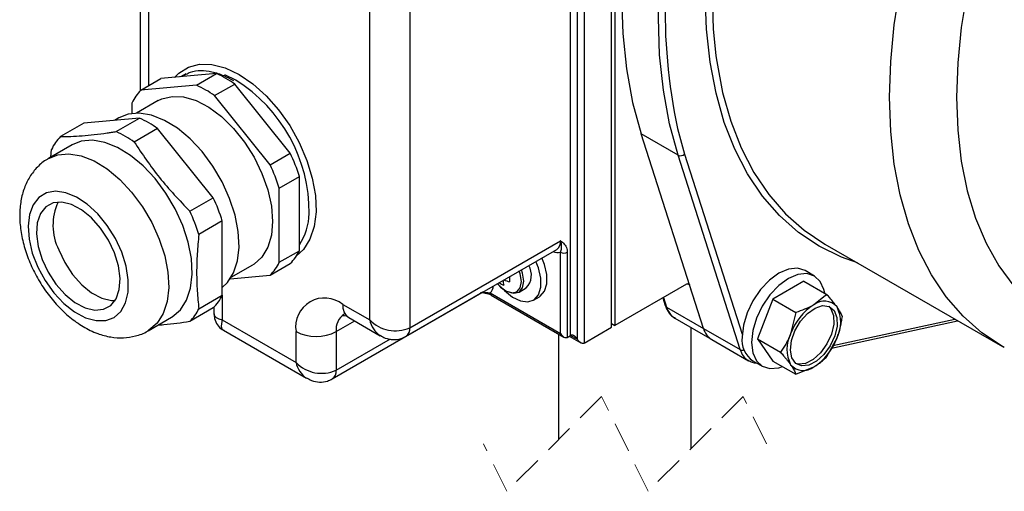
# Model space of a CAD drawing. Header units: millimetres. Extents: x 0 to 594, y 0 to 420.
# Tile 10 of 14: x 467 to 508, y 272 to 292. Entities that reach past the tile are written whole.
import ezdxf

# ---------------------------------------------------------------- set-up
doc = ezdxf.new("R2010")
doc.units = ezdxf.units.MM
doc.linetypes.add('HIDDEN', pattern=[1.905, 1.27, -0.635])

msp = doc.modelspace()

# ---------------------------------------------------------------- linework, layer by layer
at = {"color": 7, "linetype": 'Continuous', "lineweight": 25}
for p, q in [((491.534773, 278.969359), (491.534773, 306.731749)), ((491.676195, 306.486797), (491.676195, 279.051018)), ((490.375118, 306.062293), (490.375118, 278.299904)), ((489.809433, 278.626514), (489.809433, 305.735672)), ((490.092275, 278.463209), (490.092275, 305.898976)), ((471.638869, 303.353381), (471.638869, 288.95644)), ((481.324151, 279.280388), (481.324151, 297.244287)), ((483.021207, 297.570896), (483.021207, 278.953767)), ((471.664135, 288.981891), (472.512664, 289.471734)), ((474.862132, 289.681816), (472.512664, 289.471734)), ((473.467475, 289.622819), (473.332779, 289.545071)), ((474.013604, 289.191973), (474.862132, 289.681816)), ((474.013604, 289.191973), (471.664135, 288.981891)), ((474.775406, 288.752186), (475.623934, 289.242029)), ((477.973402, 286.319315), (475.623934, 289.242029)), ((472.394668, 288.541639), (471.479397, 288.013268)), ((477.124874, 285.829473), (474.775406, 288.752186)), ((471.283235, 288.439941), (471.283235, 287.998784)), ((471.609441, 287.804079), (469.259973, 287.593997)), ((470.73904, 287.816799), (470.553437, 287.709653)), ((470.619491, 287.23259), (471.609441, 287.804079)), ((469.259973, 287.593997), (468.270023, 287.022507)), ((472.371242, 287.364292), (471.381294, 286.792815)), ((474.720711, 284.441578), (472.371242, 287.364292)), ((494.342395, 286.238325), (492.78676, 287.136376)), ((495.415122, 278.924215), (492.78676, 287.136376)), ((468.759141, 286.673832), (467.769192, 286.102343)), ((467.857401, 286.153269), (467.889123, 286.480558)), ((477.124874, 285.829473), (477.973402, 286.319315)), ((496.970757, 278.026164), (494.342395, 286.238325)), ((477.505774, 284.847736), (478.354302, 285.337591)), ((478.354302, 282.204795), (478.354302, 285.337591)), ((477.505774, 281.714952), (477.505774, 284.847736)), ((473.730761, 283.870089), (474.720711, 284.441578)), ((475.101611, 283.459842), (474.111662, 282.888365)), ((475.101611, 280.327058), (475.101611, 283.459842)), ((483.021207, 278.953767), (489.385169, 282.627606)), ((500.541804, 282.483399), (508.037137, 278.156436)), ((477.505774, 281.714952), (478.354302, 282.204795)), ((482.855489, 278.587496), (489.219451, 282.261336)), ((489.385169, 278.708184), (489.385169, 282.137656)), ((489.668011, 282.137656), (489.668011, 278.544879)), ((475.479072, 281.084871), (476.394342, 281.613243)), ((477.124874, 281.172991), (477.973402, 281.662834)), ((475.439705, 281.02231), (477.124874, 281.172991)), ((500.101731, 281.135678), (499.705752, 281.364274)), ((486.717205, 280.816817), (486.74556, 280.782068)), ((486.802222, 280.854118), (486.819788, 280.87604)), ((487.629487, 280.459058), (487.933513, 280.63457)), ((494.693749, 280.793023), (491.676195, 279.051018)), ((495.415122, 278.924215), (494.828754, 280.756283)), ((499.655018, 280.913913), (498.348623, 280.159748)), ((499.655018, 280.913913), (500.62877, 280.351782)), ((474.111662, 279.755569), (475.101611, 280.327058)), ((479.74422, 276.79081), (486.108181, 280.464649)), ((486.41532, 280.42264), (489.385169, 278.708184)), ((486.448357, 280.336809), (486.456749, 280.331075)), ((486.456749, 280.331075), (489.526606, 278.558886)), ((488.233489, 280.114937), (488.488047, 280.261898)), ((493.698243, 280.218327), (493.80401, 279.887867)), ((500.62877, 280.351782), (500.076624, 279.916358)), ((474.720711, 279.785097), (473.730761, 279.213619)), ((474.75014, 279.814851), (474.75014, 279.538691)), ((480.19278, 279.933512), (481.324151, 279.280388)), ((493.859487, 279.822254), (495.415122, 278.924215)), ((498.348623, 280.159748), (497.695426, 278.476203)), ((498.348623, 280.159748), (499.322376, 279.597616)), ((471.968851, 278.827536), (472.958801, 279.399014)), ((480.441357, 279.3841), (481.772744, 278.61551)), ((499.322376, 279.597616), (499.096828, 278.697503)), ((475.101611, 279.279804), (478.212881, 277.483702)), ((490.375118, 278.299904), (491.534773, 278.969359)), ((491.534773, 279.132664), (491.676195, 279.051018)), ((494.209617, 279.35586), (495.765252, 278.457809)), ((494.900459, 273.856664), (494.900459, 278.957045)), ((500.820533, 278.090155), (506.148623, 279.246652)), ((475.150172, 278.845859), (478.661474, 276.818824)), ((478.212881, 277.483702), (478.212881, 278.790176)), ((479.909937, 278.790176), (479.909937, 277.157092)), ((489.300458, 278.689432), (489.300458, 274.23166)), ((489.668011, 278.544879), (489.809433, 278.626514)), ((489.750815, 278.592682), (490.233713, 278.313911)), ((495.415122, 278.924215), (496.970757, 278.026164)), ((495.765252, 278.457809), (497.320887, 277.559757)), ((497.695426, 278.476203), (498.669179, 277.914071)), ((497.695426, 278.476203), (498.348623, 277.546823)), ((500.62877, 277.738845), (501.056418, 278.522289)), ((508.109729, 278.115058), (508.037137, 278.156436)), ((497.50593, 277.553654), (497.90191, 277.325058)), ((498.348623, 277.546823), (499.322376, 276.98468)), ((499.322376, 276.98468), (500.076624, 277.303433))]:
    msp.add_line(p, q, dxfattribs=at)
at = {"color": 8, "linetype": 'Continuous', "lineweight": 25}
for p, q in [((471.990341, 296.563387), (471.990341, 289.170206)), ((473.56415, 289.673936), (473.467475, 289.622819)), ((475.667297, 289.404988), (475.2066, 289.631343)), ((494.31598, 287.366402), (494.618821, 286.283255)), ((494.618821, 286.283255), (497.053342, 278.676736)), ((494.828754, 280.756283), (494.735843, 280.809915)), ((475.101611, 280.327058), (475.101611, 279.279804)), ((493.727345, 280.235124), (493.859487, 279.822254)), ((479.909937, 278.790176), (480.690061, 279.240525)), ((500.877701, 278.194881), (506.032402, 279.313743)), ((489.809409, 278.626502), (490.092275, 278.463209)), ((479.909937, 277.157092), (482.196781, 278.477252))]:
    msp.add_line(p, q, dxfattribs=at)
at = {"color": 7, "linetype": 'HIDDEN', "lineweight": 18}
for p, q in [((491.112958, 276.044162), (487.112958, 272.044162)), ((493.087958, 272.044162), (491.112958, 276.044162)), ((497.087958, 276.044162), (493.087958, 272.044162)), ((498.075458, 274.044162), (497.087958, 276.044162)), ((487.112958, 272.044162), (486.125458, 274.044162))]:
    msp.add_line(p, q, dxfattribs=at)
at = {"color": 8, "linetype": 'Continuous', "lineweight": 25, "flags": 128}
for points in [[(503.272745, 288.686872), (503.32288, 290.189302), (503.472975, 291.74037), (503.722106, 293.330491), (504.068736, 294.949853), (504.510728, 296.588504), (505.045356, 298.236311), (505.669326, 299.883139), (506.37879, 301.51881), (507.169372, 303.133261), (508.036201, 304.716527), (508.973931, 306.258845), (509.976782, 307.750726), (511.038569, 309.182942), (512.152747, 310.546672), (513.312447, 311.833525), (514.510519, 313.03556), (515.739572, 314.14535), (516.992036, 315.156066), (518.260184, 316.061473), (519.5362, 316.856003), (520.812217, 317.534733)], [(501.920376, 281.68757), (501.245332, 281.928742), (500.299448, 282.392371), (499.425082, 282.979882), (498.627624, 283.687651), (497.911991, 284.511292), (497.282596, 285.44575), (496.743318, 286.485255), (496.297483, 287.623405), (495.947839, 288.853169), (495.696542, 290.166974), (495.545142, 291.556716), (495.494571, 293.013835)], [(495.777414, 293.013835), (495.827549, 291.569281), (495.943119, 290.435422)], [(473.088184, 289.523196), (473.265662, 289.70381), (473.668646, 289.957893), (474.140415, 290.081346), (474.665805, 290.070224), (475.227928, 289.92486), (475.808718, 289.64994)], [(475.808718, 289.64994), (476.389508, 289.254296), (476.951632, 288.750637), (477.477021, 288.155162), (477.94879, 287.487018), (478.351774, 286.767662), (478.673023, 286.020219), (478.902211, 285.268712), (479.031971, 284.537292), (479.058134, 283.84949), (478.979858, 283.227384), (478.799658, 282.690978), (478.523327, 282.257521), (478.237354, 281.993234)], [(508.037137, 278.156436), (508.036201, 278.156972), (507.169372, 278.739429), (506.37879, 279.441083), (505.669326, 280.25763), (505.045356, 281.18403), (504.510728, 282.214582), (504.068736, 283.34291), (503.722106, 284.562075), (503.472975, 285.864556), (503.32288, 287.242317), (503.272745, 288.686872)], [(467.765393, 286.100137), (468.153121, 286.254633), (468.627742, 286.297071), (469.144634, 286.209011), (469.686194, 285.993445), (470.23398, 285.657728), (470.769339, 285.21328), (471.274038, 284.675241), (471.73089, 284.061933), (472.124338, 283.394241), (472.440985, 282.694912)], [(472.440985, 282.694912), (472.670047, 281.987739), (472.803723, 281.296825), (472.837462, 280.64568), (472.770113, 280.056489), (472.603971, 279.549325), (472.344694, 279.141438), (472.00111, 278.846741), (471.982074, 278.835261)], [(486.74556, 280.782068), (486.80387, 280.716646), (487.061304, 280.508912), (487.318737, 280.419421), (487.536979, 280.461824), (487.682804, 280.629659), (487.734011, 280.897379), (487.682804, 281.224215), (487.639417, 281.349194)], [(486.108181, 280.464649), (486.108213, 280.464673), (486.122149, 280.473292)], [(474.75014, 279.538691), (474.773197, 279.453039), (474.841484, 279.379559), (474.952376, 279.321063), (475.101611, 279.279804)], [(475.101611, 279.279804), (475.062736, 279.129911), (475.057963, 279.004598), (475.087475, 278.908694), (475.150172, 278.845859)]]:
    msp.add_lwpolyline(points, dxfattribs=at)
at = {"color": 7, "linetype": 'Continuous', "lineweight": 25, "flags": 128}
for points in [[(492.78676, 299.683666), (492.426188, 297.938728), (492.167155, 296.225357), (492.011141, 294.553328), (491.959037, 292.932189), (492.011141, 291.371214), (492.167155, 289.87931), (492.426188, 288.465011), (492.78676, 287.136376)], [(508.519127, 299.461436), (507.890897, 297.881293), (507.351876, 296.296895), (506.905745, 294.719076), (506.555556, 293.158603), (506.303697, 291.626143), (506.151891, 290.132165)], [(494.342395, 286.238325), (493.981823, 287.56696), (493.72279, 288.981271), (493.566776, 290.473163), (493.514672, 292.034137), (493.566776, 293.655276), (493.72279, 295.327306), (493.981823, 297.040689), (494.342395, 298.785627)], [(495.943119, 290.435422), (495.977644, 290.191519), (496.226774, 288.889039), (496.573404, 287.669873), (497.015395, 286.541545), (497.550024, 285.510993), (498.173994, 284.584594), (498.883458, 283.768046), (499.67404, 283.066392), (500.540869, 282.483935), (500.541804, 282.483399)], [(506.151891, 290.132165), (506.101172, 288.686872), (506.151891, 287.300134), (506.303697, 285.981417), (506.555556, 284.739745), (506.905745, 283.583605), (507.351876, 282.520866), (507.890897, 281.558812), (508.519127, 280.70401)], [(472.394668, 288.541639), (472.542279, 288.615108), (472.980291, 288.722432)], [(472.980291, 288.722432), (473.469416, 288.698006), (473.991978, 288.542736), (474.529086, 288.262212), (475.061331, 287.866581), (475.569476, 287.370157), (476.035153, 286.790848), (476.441533, 286.149633), (476.773929, 285.469651), (477.020326, 284.775496), (477.171818, 284.092259), (477.222932, 283.444631), (477.171818, 282.856011), (477.020326, 282.347679), (476.773929, 281.938005), (476.441533, 281.641805), (476.394342, 281.613243)], [(475.100822, 280.651295), (475.314542, 280.855894), (475.573819, 281.263781), (475.739961, 281.770957), (475.807309, 282.360137), (475.773572, 283.011282), (475.639896, 283.702195), (475.410834, 284.409368), (475.094188, 285.108697), (474.700738, 285.776389), (474.243886, 286.389697), (473.739187, 286.927736), (473.203829, 287.372184), (472.656043, 287.707901), (472.114483, 287.923467), (471.597591, 288.011527), (471.122969, 287.969089), (470.73904, 287.816799)], [(472.958801, 279.399014), (472.99106, 279.418218), (473.334644, 279.712927), (473.593921, 280.120814), (473.760062, 280.627978), (473.827411, 281.21717), (473.793672, 281.868303), (473.659996, 282.559228), (473.430935, 283.266389), (473.114288, 283.965731), (472.720839, 284.633422), (472.263986, 285.24673), (471.759288, 285.784769), (471.22393, 286.229217), (470.676144, 286.564934), (470.134583, 286.780489), (469.617692, 286.868548), (469.143071, 286.82611), (468.759141, 286.673832)], [(471.042671, 281.547844), (470.85761, 282.139361), (470.586649, 282.723188), (470.242456, 283.27204), (469.841126, 283.76025), (469.401422, 284.164989), (468.943908, 284.467328), (468.489975, 284.653139), (468.060848, 284.713721), (467.676594, 284.646249), (467.355177, 284.453869), (467.11163, 284.145594), (466.957338, 283.735824), (466.899519, 283.243728), (466.940873, 282.692313), (467.079467, 282.107353), (467.308823, 281.516218), (467.618214, 280.946541), (467.993173, 280.424953), (468.41617, 279.975843), (468.867423, 279.620218), (469.325835, 279.374707), (469.769968, 279.250789), (470.179057, 279.254258), (470.533973, 279.384935), (470.818121, 279.636741), (471.018212, 279.997885), (471.124894, 280.451477), (471.133176, 280.976307), (471.042671, 281.547844)], [(467.322521, 282.387364), (467.489562, 281.838203), (467.745576, 281.296992), (468.075683, 280.795193), (468.460697, 280.361962), (468.878247, 280.022478), (469.304063, 279.796469), (469.713399, 279.697084), (470.082465, 279.730082), (470.389814, 279.893553), (470.617582, 280.177999), (470.752535, 280.566883), (470.786827, 281.037605), (470.718465, 281.562817), (470.551424, 282.111979), (470.295412, 282.653189), (469.965305, 283.154988), (469.580289, 283.588231), (469.162739, 283.927703), (468.736923, 284.153712), (468.327588, 284.253097), (467.958521, 284.220099), (467.651172, 284.056628), (467.423404, 283.772182), (467.288451, 283.383298), (467.254159, 282.912576), (467.322521, 282.387364)], [(468.196668, 282.246411), (468.452682, 281.705201), (468.782789, 281.203389), (469.167805, 280.770159), (469.585353, 280.430675), (470.011169, 280.204678), (470.420505, 280.105293), (470.572916, 280.102468)], [(488.488047, 280.261898), (488.517466, 280.280173), (488.707442, 280.49227), (488.806846, 280.807018), (488.806846, 281.196463), (488.707442, 281.625974), (488.596591, 281.901765)], [(486.982052, 280.563343), (487.020217, 280.523074), (487.349006, 280.246615), (487.685307, 280.08157), (487.999239, 280.042625), (488.262907, 280.133224), (488.452884, 280.345321), (488.552288, 280.660069), (488.552288, 281.049502), (488.452884, 281.479025), (488.342033, 281.754804)], [(499.705752, 281.364274), (499.383658, 281.463707), (499.008468, 281.426573), (498.60584, 281.255353), (498.203213, 280.961704), (497.828023, 280.565655), (497.505841, 280.094183), (497.258622, 279.579425), (497.103213, 279.056454), (497.050206, 278.560913)], [(487.171884, 280.485582), (487.400126, 280.41451), (487.629528, 280.459082), (487.782809, 280.6355), (487.836634, 280.916905), (487.782809, 281.260455), (487.732699, 281.403053)], [(500.537372, 280.404544), (500.504448, 280.562758), (500.349041, 280.906296), (500.10182, 281.135619), (499.779637, 281.235111), (499.404449, 281.197977), (499.001821, 281.026757), (498.599193, 280.733109), (498.224003, 280.33706), (497.901821, 279.865587), (497.654602, 279.350829), (497.499193, 278.827858), (497.446186, 278.332317)], [(494.693749, 280.793023), (494.716078, 280.803859), (494.737847, 280.810332), (494.758509, 280.812275), (494.777547, 280.809641), (494.794482, 280.802488), (494.808891, 280.790997), (494.820411, 280.775476), (494.828754, 280.756283)], [(500.726775, 279.847288), (500.933944, 279.676402), (501.048211, 279.389942), (501.05719, 279.01895), (500.959909, 278.603637), (500.766911, 278.188992), (500.49911, 277.819967), (500.185526, 277.536547), (499.86014, 277.36944), (499.558214, 277.336752), (499.312464, 277.442026), (499.149524, 277.673864), (499.087049, 278.007126), (499.131809, 278.405714), (499.278955, 278.826427), (499.512542, 279.223681), (499.807254, 279.554415), (500.131157, 279.782796), (500.44915, 279.884076), (500.726775, 279.847288)], [(500.70616, 279.855549), (500.799594, 279.753959), (500.91386, 279.467499), (500.92284, 279.096508), (500.825559, 278.681195), (500.632561, 278.266561), (500.36476, 277.897525), (500.051175, 277.614105), (499.725789, 277.446997), (499.423863, 277.41431), (499.312735, 277.4418)], [(489.385169, 278.708184), (489.415476, 278.661966), (489.450053, 278.62066), (489.487572, 278.585863), (489.52659, 278.558886), (489.565608, 278.540802), (489.603126, 278.532279), (489.637704, 278.533661), (489.668011, 278.544879)], [(490.092275, 278.463209), (490.065569, 278.504503), (490.035377, 278.542066), (490.002618, 278.574741), (489.968285, 278.601563), (489.933423, 278.621686), (489.89909, 278.634524), (489.86633, 278.639662), (489.836138, 278.636968), (489.809433, 278.626514)], [(490.375118, 278.299904), (490.34481, 278.288674), (490.310233, 278.287303), (490.272715, 278.295827), (490.233697, 278.313911), (490.194679, 278.340876), (490.15716, 278.375685), (490.122582, 278.416991), (490.092275, 278.463209)], [(497.446186, 278.332317), (497.499193, 277.897978), (497.654602, 277.554441), (497.901821, 277.325106), (498.224003, 277.225626), (498.599193, 277.262759), (498.75291, 277.313435)]]:
    msp.add_lwpolyline(points, dxfattribs=at)
at = {"color": 7, "linetype": 'Continuous', "lineweight": 25}
for centre, radius, start, end in [((518.455466, 292.410741), 24.660903, 165.1446798, 191.8030425), ((472.995253, 285.568304), 4.517324, 54.414936, 65.5895242), ((473.038531, 287.611089), 1.941149, 135.075006, 154.7232709), ((472.146693, 285.078406), 4.517388, 54.4150158, 65.5894443), ((469.742575, 283.690594), 4.517295, 54.4148798, 65.5895319), ((469.644104, 285.651926), 1.94077, 135.0730684, 154.7252085), ((468.752, 283.117914), 4.518637, 54.4172958, 65.5885579), ((470.960958, 283.033793), 7.743967, 17.3072616, 25.1043812), ((494.447808, 286.462588), 0.247803, 244.8245908, 313.6395111), ((470.112719, 282.54409), 7.743646, 17.3068239, 25.1043496), ((467.709135, 281.15642), 7.743027, 17.3065117, 25.1046618), ((470.224994, 283.272973), 2.27331, 154.3808756, 206.8445622), ((466.718318, 280.584567), 7.743967, 17.3072616, 25.1043812), ((476.256106, 283.838287), 2.515983, 326.5063132, 358.5509421), ((476.599156, 283.033512), 1.940956, 315.0744649, 334.7249978), ((489.52659, 282.410543), 0.307355, 242.6049178, 297.3950822), ((475.750628, 282.543669), 1.940956, 315.0744649, 334.7249978), ((487.384342, 281.172249), 0.768561, 315.6058158, 31.9146455), ((494.685374, 280.995172), 7.454355, 179.1774835, 180.8225165), ((487.398744, 281.673441), 1.013473, 233.942867, 246.0638911), ((488.109312, 281.061128), 1.164871, 185.4243491, 195.6379775), ((487.692203, 282.589799), 1.762823, 246.4757659, 254.8598598), ((473.346465, 281.155775), 1.940956, 315.0744649, 334.7249978), ((479.41989, 278.985965), 1.222785, 50.7967593, 189.2137133), ((501.400955, 277.848534), 2.455555, 122.6373922, 159.7733915), ((500.521725, 279.371562), 0.703504, 40.532094, 129.249043), ((499.749898, 279.17552), 1.460721, 333.4359718, 26.5640282), ((472.35682, 280.584102), 1.940602, 315.0722066, 334.7260703), ((482.406693, 280.332965), 1.509906, 224.1959281, 294.0157903), ((479.061409, 280.427813), 1.844412, 242.6094483, 297.3905517), ((496.184231, 279.13696), 0.797991, 195.4620666, 238.328908), ((496.174938, 279.129984), 0.787186, 195.1530164, 238.6379582), ((498.077012, 278.418757), 1.036599, 172.1178389, 236.5699799), ((500.403362, 278.044272), 1.460734, 153.4362205, 206.5637795), ((498.752283, 279.371263), 2.455564, 302.6375212, 339.7733475), ((479.295412, 278.536268), 1.50989, 224.1959643, 294.016528), ((499.631522, 277.848245), 0.703516, 220.532945, 309.2482074)]:
    msp.add_arc(centre, radius, start, end, dxfattribs=at)
at = {"color": 8, "linetype": 'Continuous', "lineweight": 25}
for centre, radius, start, end in [((472.191618, 283.818078), 6.57981, 359.6219365, 58.1137997), ((489.018205, 282.573013), 0.371002, 302.8497316, 8.4617953), ((489.271126, 282.639647), 0.514782, 245.890527, 282.7992402), ((486.0575, 280.763385), 0.494107, 316.4001729, 354.9774249), ((486.519758, 280.413565), 0.104831, 175.0340508, 227.0699931), ((480.763754, 279.860905), 0.575571, 172.7529878, 235.9350183), ((493.915724, 279.926064), 0.118064, 198.8764543, 241.5540174), ((494.628615, 280.035031), 0.798018, 195.4638977, 238.3284831), ((480.695588, 278.875879), 0.790311, 125.0104207, 186.2255538), ((482.338445, 279.480424), 1.033831, 191.1565332, 236.4644577), ((482.620699, 278.914347), 0.402444, 305.7005915, 5.6211498), ((497.072785, 278.228), 0.226158, 243.183503, 287.2187589), ((497.746833, 278.243108), 0.805829, 195.6178031, 236.7183444), ((479.230558, 277.686003), 1.037589, 191.2430937, 236.3778526), ((479.509394, 277.117678), 0.402478, 305.703194, 5.6199478)]:
    msp.add_arc(centre, radius, start, end, dxfattribs=at)
at = {"color": 7, "linetype": 'Continuous', "lineweight": 25}
for points, knots in [([(473.475695, 289.614594), (473.505077, 289.628239), (473.598535, 289.671639), (473.818142, 289.79239), (474.203389, 289.826368), (474.680997, 289.774425), (475.146405, 289.620335), (475.43432, 289.466252), (475.567305, 289.395082)], [0, 0, 0, 0, 0.044154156, 0.140443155, 0.338777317, 0.555427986, 0.794656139, 1, 1, 1, 1]), ([(468.270023, 287.022507), (468.415498, 287.024261), (468.718623, 287.027917), (469.193036, 287.057137), (469.705301, 287.106128), (470.121843, 287.159508), (470.430594, 287.203766), (470.556178, 287.222929), (470.619491, 287.23259)], [0, 0, 0, 0, 0.184829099, 0.385127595, 0.603694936, 0.83858822, 0.918624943, 1, 1, 1, 1]), ([(471.381294, 286.792815), (471.724333, 286.281244), (472.423045, 285.239265), (473.289633, 284.331949), (473.730761, 283.870089)], [0, 0, 0, 0, 0.49096027, 1, 1, 1, 1]), ([(467.767394, 286.092401), (467.745683, 286.082668), (467.563782, 286.001125), (467.284072, 285.74171), (466.955675, 285.334233), (466.723718, 284.847988), (466.580282, 284.301675), (466.531244, 283.695724), (466.58062, 283.044376), (466.728104, 282.369895), (466.966709, 281.696972), (467.286668, 281.046578), (467.678823, 280.4352), (468.134951, 279.877971), (468.6484, 279.38958), (469.21409, 278.986149), (469.799239, 278.701386), (470.375606, 278.545936), (470.918295, 278.507782), (471.443809, 278.594783), (471.809233, 278.712685), (471.972063, 278.833906), (471.986758, 278.844845)], [0, 0, 0, 0, 0.006286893, 0.052673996, 0.098265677, 0.144694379, 0.193780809, 0.246992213, 0.304715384, 0.365952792, 0.429080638, 0.493119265, 0.557266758, 0.620794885, 0.683151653, 0.744164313, 0.803909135, 0.854229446, 0.901312, 0.94634422, 0.995157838, 1, 1, 1, 1]), ([(474.111662, 282.888365), (474.085596, 282.617603), (474.034098, 282.082667), (474.009322, 281.286722), (474.029128, 280.636489), (474.068625, 280.128588), (474.097387, 279.879295), (474.111662, 279.755569)], [0, 0, 0, 0, 0.259845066, 0.513367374, 0.760249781, 0.881010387, 1, 1, 1, 1]), ([(489.385169, 282.627606), (489.38563, 282.627221), (489.439666, 282.582122), (489.550338, 282.488994), (489.654729, 282.314393), (489.664169, 282.188788), (489.668011, 282.137656)], [0, 0, 0, 0, 0.003079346, 0.360303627, 0.739592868, 1, 1, 1, 1]), ([(489.385169, 282.137656), (489.395165, 282.167968), (489.423047, 282.25252), (489.435416, 282.406109), (489.412036, 282.535414), (489.390908, 282.608963), (489.386647, 282.622875), (489.385418, 282.626808), (489.385169, 282.627606)], [0, 0, 0, 0, 0.191688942, 0.534693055, 0.912502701, 0.975224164, 0.994968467, 1, 1, 1, 1]), ([(486.723702, 280.82056), (486.777623, 280.75166), (486.883636, 280.616196), (487.0337, 280.532269), (487.107436, 280.49103)], [0, 0, 0, 0, 0.508629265, 1, 1, 1, 1]), ([(486.009363, 280.440879), (486.097462, 280.431341), (486.23456, 280.416499), (486.39246, 280.365409), (486.464572, 280.328526), (486.489275, 280.30954), (486.491919, 280.307508)], [0, 0, 0, 0, 0.523879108, 0.815243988, 0.980221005, 1, 1, 1, 1]), ([(501.056418, 279.828751), (500.957981, 279.957651), (500.821172, 280.136799), (500.670914, 280.304691), (500.62877, 280.351782)], [0, 0, 0, 0, 0.719519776, 1, 1, 1, 1]), ([(493.80401, 279.887867), (493.827816, 279.825451), (493.888755, 279.66568), (494.029381, 279.463382), (494.180727, 279.387422), (494.237794, 279.35878)], [0, 0, 0, 0, 0.2853949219, 0.7305528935, 1, 1, 1, 1]), ([(500.076624, 279.916358), (500.060997, 279.907468), (499.823592, 279.772405), (499.564456, 279.682036), (499.322376, 279.597616)], [0, 0, 0, 0, 0.065821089, 1, 1, 1, 1]), ([(501.281968, 279.422402), (501.277737, 279.433086), (501.269117, 279.454853), (501.254916, 279.487736), (501.239394, 279.521586), (501.222341, 279.556491), (501.203675, 279.592504), (501.183279, 279.629693), (501.161108, 279.668046), (501.133136, 279.714023), (501.09846, 279.768022), (501.070712, 279.808104), (501.056418, 279.828751)], [0, 0, 0, 0, 0.0739858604, 0.1507478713, 0.2306145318, 0.313757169, 0.4008699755, 0.4917873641, 0.5868553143, 0.6861042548, 0.8383084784, 1, 1, 1, 1]), ([(474.758843, 279.545391), (474.760079, 279.47515), (474.763029, 279.307525), (474.886051, 279.07105), (475.034205, 278.905647), (475.141977, 278.856096), (475.164295, 278.845835)], [0, 0, 0, 0, 0.244653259, 0.583853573, 0.913818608, 1, 1, 1, 1]), ([(480.168208, 279.493463), (480.168149, 279.493068), (480.163054, 279.458822), (480.330022, 279.485662), (480.397327, 279.424265), (480.441357, 279.3841)], [0, 0, 0, 0, 0.004022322, 0.348440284, 1, 1, 1, 1]), ([(501.056418, 278.522289), (501.064046, 278.542308), (501.096873, 278.628467), (501.136715, 278.750083), (501.175321, 278.887275), (501.201604, 278.991975), (501.225319, 279.098143), (501.246534, 279.205412), (501.265586, 279.313595), (501.276505, 279.386115), (501.281968, 279.422402)], [0, 0, 0, 0, 0.069113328, 0.297448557, 0.412498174, 0.528874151, 0.645655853, 0.763411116, 0.881615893, 1, 1, 1, 1]), ([(473.730761, 279.213619), (473.367456, 279.1567), (472.911879, 279.085324), (472.45197, 279.058154), (472.358822, 279.052651)], [0, 0, 0, 0, 0.797462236, 1, 1, 1, 1]), ([(481.76684, 278.631651), (481.83752, 278.589832), (482.005813, 278.49026), (482.314186, 278.439111), (482.618468, 278.471238), (482.787218, 278.554009), (482.855489, 278.587496)], [0, 0, 0, 0, 0.214055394, 0.509669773, 0.80162683, 1, 1, 1, 1]), ([(499.096828, 278.697503), (499.088981, 278.677637), (499.055543, 278.592976), (499.003816, 278.478352), (498.941039, 278.354339), (498.891307, 278.263137), (498.839034, 278.173414), (498.78446, 278.085353), (498.727966, 277.998779), (498.688745, 277.942264), (498.669179, 277.914071)], [0, 0, 0, 0, 0.071615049, 0.305193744, 0.421246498, 0.53761633, 0.653435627, 0.769362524, 0.884943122, 1, 1, 1, 1]), ([(498.669179, 277.914071), (498.690449, 277.890274), (498.732555, 277.843167), (498.788541, 277.779057), (498.837154, 277.72234), (498.878694, 277.672992), (498.918865, 277.624285), (498.957674, 277.576188), (498.994951, 277.528777), (499.030636, 277.482115), (499.06457, 277.436422), (499.086201, 277.40599), (499.096828, 277.39104)], [0, 0, 0, 0, 0.141645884, 0.280400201, 0.377721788, 0.473158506, 0.566662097, 0.657908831, 0.747425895, 0.834307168, 0.918602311, 1, 1, 1, 1]), ([(500.076624, 277.303433), (500.091949, 277.312414), (500.17222, 277.35945), (500.279918, 277.431736), (500.395758, 277.521876), (500.50421, 277.613859), (500.578878, 277.688783), (500.62877, 277.738845)], [0, 0, 0, 0, 0.075536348, 0.395641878, 0.550455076, 0.699626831, 1, 1, 1, 1]), ([(497.309108, 277.585995), (497.359849, 277.549798), (497.463183, 277.476082), (497.590118, 277.470561), (497.654724, 277.467752)], [0, 0, 0, 0, 0.491037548, 1, 1, 1, 1]), ([(499.096828, 277.39104), (499.124547, 277.350875), (499.212774, 277.223033), (499.277788, 277.081646), (499.322376, 276.98468)], [0, 0, 0, 0, 0.314176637, 1, 1, 1, 1]), ([(478.65557, 276.834965), (478.726251, 276.793151), (478.894548, 276.69359), (479.202914, 276.642419), (479.507198, 276.674552), (479.675948, 276.757323), (479.74422, 276.79081)], [0, 0, 0, 0, 0.214050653, 0.509668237, 0.801626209, 1, 1, 1, 1])]:
    msp.add_open_spline(points, degree=3, knots=knots, dxfattribs=at)
at = {"color": 8, "linetype": 'Continuous', "lineweight": 25}
msp.add_open_spline([(486.066463, 280.440569), (486.079626, 280.439689), (486.114941, 280.437327), (486.172091, 280.435661), (486.226714, 280.434576), (486.269622, 280.433627), (486.300708, 280.432712), (486.330825, 280.431383), (486.359867, 280.429442), (486.388001, 280.426797), (486.40633, 280.424008), (486.41532, 280.42264)], degree=3, knots=[0, 0, 0, 0, 0.113224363, 0.303768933, 0.490629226, 0.582176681, 0.672139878, 0.757563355, 0.840897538, 0.92196862, 1, 1, 1, 1], dxfattribs=at)

doc.saveas('drawing.dxf')
